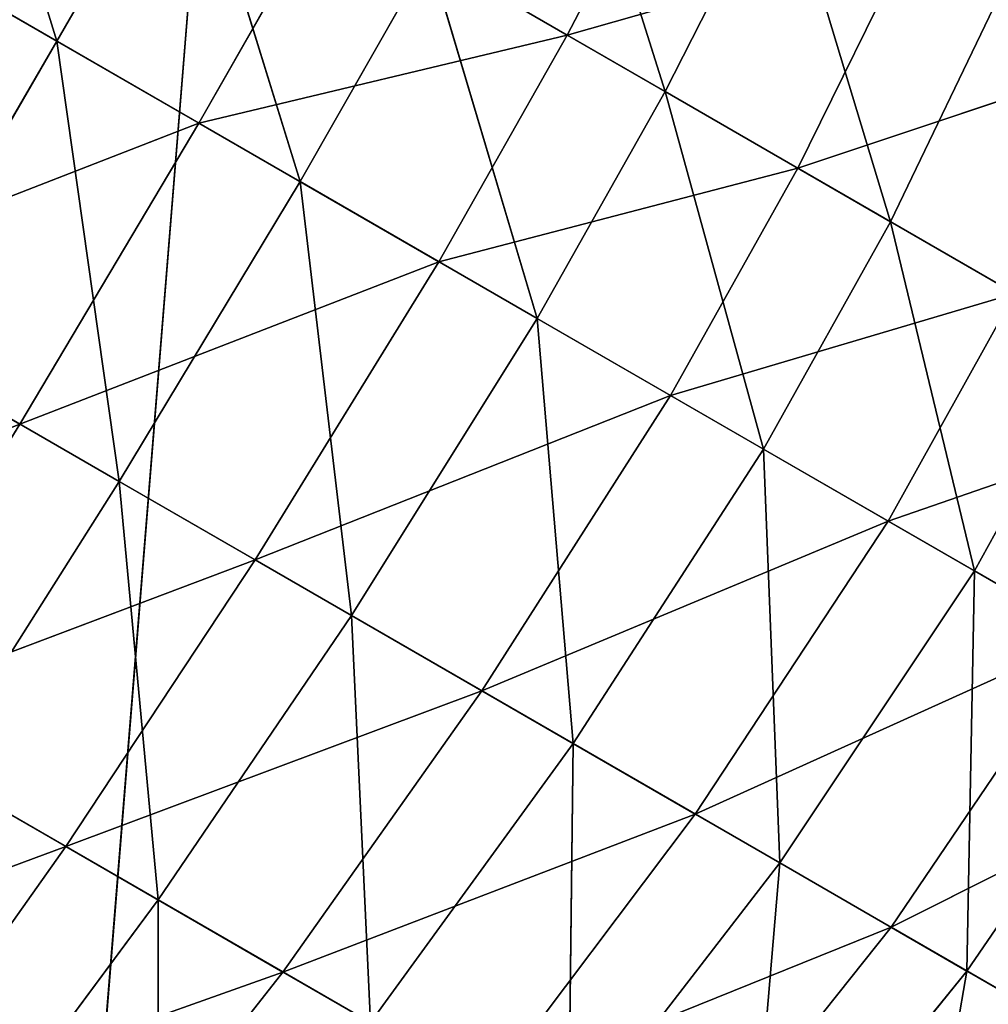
# Model space of a CAD drawing. Extents: x 604 to 1164, y 0 to 1306.
# Tile 223 of 256: x 891 to 906, y 378 to 393. Entities that reach past the tile are written whole.
import ezdxf

# ---------------------------------------------------------------- set-up
doc = ezdxf.new("R2010")
doc.units = 0
doc.header["$LTSCALE"] = 25.4
doc.layers.get('0').update_dxf_attribs({"color": 13, "linetype": 'CONTINUOUS'})

# ---------------------------------------------------------------- blocks, each defined once
blk = doc.blocks.new('MIST-8942_STL')
at = {"color": 7}
for p, q in [((286.938, 132.858, 910.81), (290.672, 133.037, 912.966)), ((286.938, 132.858, 910.81), (290.672, 133.037, 912.966)), ((290.672, 133.037, 912.966), (287.979, 132.424, 917.595)), ((290.672, 133.037, 912.966), (287.979, 132.424, 917.595)), ((290.672, 133.037, 912.966), (288.942, 132.732, 907.367)), ((290.672, 133.037, 912.966), (288.942, 132.732, 907.367)), ((290.672, 133.037, 912.966), (292.661, 132.91, 909.514)), ((290.672, 133.037, 912.966), (292.661, 132.91, 909.514)), ((290.672, 133.037, 912.966), (294.391, 132.6, 915.113)), ((290.672, 133.037, 912.966), (294.391, 132.6, 915.113)), ((290.672, 133.037, 912.966), (291.622, 131.996, 919.699)), ((290.672, 133.037, 912.966), (291.622, 131.996, 919.699)), ((294.391, 132.6, 915.113), (292.661, 132.91, 909.514)), ((294.391, 132.6, 915.113), (292.661, 132.91, 909.514)), ((291.622, 131.996, 919.699), (294.391, 132.6, 915.113)), ((291.622, 131.996, 919.699), (294.391, 132.6, 915.113)), ((294.391, 132.6, 915.113), (296.364, 132.475, 911.652)), ((294.391, 132.6, 915.113), (296.364, 132.475, 911.652)), ((294.391, 132.6, 915.113), (298.018, 131.557, 917.207)), ((294.391, 132.6, 915.113), (298.018, 131.557, 917.207)), ((294.391, 132.6, 915.113), (295.175, 130.974, 921.75)), ((294.391, 132.6, 915.113), (295.175, 130.974, 921.75)), ((291.622, 131.996, 919.699), (287.979, 132.424, 917.595)), ((291.622, 131.996, 919.699), (287.979, 132.424, 917.595)), ((296.364, 132.475, 911.652), (299.976, 131.436, 913.737)), ((298.018, 131.557, 917.207), (296.364, 132.475, 911.652)), ((298.018, 131.557, 917.207), (296.364, 132.475, 911.652)), ((296.364, 132.475, 911.652), (299.976, 131.436, 913.737)), ((291.622, 131.996, 919.699), (288.814, 130.767, 924.133)), ((291.622, 131.996, 919.699), (288.814, 130.767, 924.133)), ((291.622, 131.996, 919.699), (295.175, 130.974, 921.75)), ((291.622, 131.996, 919.699), (295.175, 130.974, 921.75)), ((291.622, 131.996, 919.699), (292.218, 129.788, 926.098)), ((291.622, 131.996, 919.699), (292.218, 129.788, 926.098)), ((299.976, 131.436, 913.737), (298.228, 131.812, 908.192)), ((299.976, 131.436, 913.737), (298.228, 131.812, 908.192)), ((295.175, 130.974, 921.75), (298.018, 131.557, 917.207)), ((295.175, 130.974, 921.75), (298.018, 131.557, 917.207)), ((298.018, 131.557, 917.207), (299.976, 131.436, 913.737)), ((298.018, 131.557, 917.207), (299.976, 131.436, 913.737)), ((298.018, 131.557, 917.207), (301.479, 129.928, 919.206)), ((298.018, 131.557, 917.207), (301.479, 129.928, 919.206)), ((298.018, 131.557, 917.207), (298.567, 129.379, 923.708)), ((298.018, 131.557, 917.207), (298.567, 129.379, 923.708)), ((299.976, 131.436, 913.737), (301.759, 130.797, 910.231)), ((299.976, 131.436, 913.737), (301.759, 130.797, 910.231)), ((299.976, 131.436, 913.737), (303.423, 129.815, 915.728)), ((301.479, 129.928, 919.206), (299.976, 131.436, 913.737)), ((301.479, 129.928, 919.206), (299.976, 131.436, 913.737)), ((299.976, 131.436, 913.737), (303.423, 129.815, 915.728)), ((292.218, 129.788, 926.098), (295.175, 130.974, 921.75)), ((292.218, 129.788, 926.098), (295.175, 130.974, 921.75)), ((295.175, 130.974, 921.75), (298.567, 129.379, 923.708)), ((295.175, 130.974, 921.75), (298.567, 129.379, 923.708)), ((295.175, 130.974, 921.75), (295.467, 128.26, 927.974)), ((295.175, 130.974, 921.75), (295.467, 128.26, 927.974)), ((292.218, 129.788, 926.098), (288.814, 130.767, 924.133)), ((292.218, 129.788, 926.098), (288.814, 130.767, 924.133)), ((303.423, 129.815, 915.728), (301.759, 130.797, 910.231)), ((303.423, 129.815, 915.728), (301.759, 130.797, 910.231)), ((298.567, 129.379, 923.708), (301.479, 129.928, 919.206)), ((298.567, 129.379, 923.708), (301.479, 129.928, 919.206)), ((301.479, 129.928, 919.206), (303.423, 129.815, 915.728)), ((301.479, 129.928, 919.206), (303.423, 129.815, 915.728)), ((301.479, 129.928, 919.206), (304.705, 127.748, 921.068)), ((301.479, 129.928, 919.206), (304.705, 127.748, 921.068)), ((301.479, 129.928, 919.206), (301.727, 127.242, 925.533)), ((301.479, 129.928, 919.206), (301.727, 127.242, 925.533)), ((303.423, 129.815, 915.728), (305.129, 129.211, 912.176)), ((303.423, 129.815, 915.728), (305.129, 129.211, 912.176)), ((303.423, 129.815, 915.728), (306.635, 127.643, 917.582)), ((304.705, 127.748, 921.068), (303.423, 129.815, 915.728)), ((304.705, 127.748, 921.068), (303.423, 129.815, 915.728)), ((303.423, 129.815, 915.728), (306.635, 127.643, 917.582)), ((292.218, 129.788, 926.098), (289.188, 128.016, 930.189)), ((292.218, 129.788, 926.098), (289.188, 128.016, 930.189)), ((292.218, 129.788, 926.098), (295.467, 128.26, 927.974)), ((292.218, 129.788, 926.098), (295.467, 128.26, 927.974)), ((292.218, 129.788, 926.098), (292.223, 126.588, 931.942)), ((292.218, 129.788, 926.098), (292.223, 126.588, 931.942)), ((295.467, 128.26, 927.974), (298.567, 129.379, 923.708)), ((295.467, 128.26, 927.974), (298.567, 129.379, 923.708)), ((298.567, 129.379, 923.708), (298.494, 126.213, 929.722)), ((298.567, 129.379, 923.708), (298.494, 126.213, 929.722)), ((298.567, 129.379, 923.708), (301.727, 127.242, 925.533)), ((298.567, 129.379, 923.708), (301.727, 127.242, 925.533)), ((301.727, 127.242, 925.533), (304.705, 127.748, 921.068)), ((301.727, 127.242, 925.533), (304.705, 127.748, 921.068)), ((304.705, 127.748, 921.068), (304.591, 124.608, 927.187)), ((304.705, 127.748, 921.068), (304.591, 124.608, 927.187)), ((304.705, 127.748, 921.068), (306.635, 127.643, 917.582)), ((304.705, 127.748, 921.068), (306.635, 127.643, 917.582)), ((304.705, 127.748, 921.068), (307.629, 125.059, 922.756)), ((304.705, 127.748, 921.068), (307.629, 125.059, 922.756)), ((298.494, 126.213, 929.722), (301.727, 127.242, 925.533)), ((298.494, 126.213, 929.722), (301.727, 127.242, 925.533)), ((301.727, 127.242, 925.533), (301.238, 123.69, 931.306)), ((301.727, 127.242, 925.533), (301.238, 123.69, 931.306)), ((301.727, 127.242, 925.533), (304.591, 124.608, 927.187)), ((301.727, 127.242, 925.533), (304.591, 124.608, 927.187)), ((304.591, 124.608, 927.187), (307.629, 125.059, 922.756)), ((304.591, 124.608, 927.187), (307.629, 125.059, 922.756)), ((304.591, 124.608, 927.187), (301.238, 123.69, 931.306)), ((304.591, 124.608, 927.187), (301.238, 123.69, 931.306)), ((303.643, 120.741, 932.695), (304.591, 124.608, 927.187)), ((303.643, 120.741, 932.695), (304.591, 124.608, 927.187)), ((304.591, 124.608, 927.187), (307.102, 121.53, 928.636)), ((304.591, 124.608, 927.187), (307.102, 121.53, 928.636)), ((306.097, 82.731, 928.056), (303.431, 79.832, 926.517)), ((306.097, 82.731, 928.056), (303.431, 79.832, 926.517)), ((309.165, 82.316, 923.643), (303.431, 79.832, 926.517)), ((309.165, 82.316, 923.643), (303.431, 79.832, 926.517)), ((300.126, 80.799, 930.664), (303.431, 79.832, 926.517)), ((300.126, 80.799, 930.664), (303.431, 79.832, 926.517)), ((303.431, 79.832, 926.517), (297.256, 78.469, 929.007)), ((303.431, 79.832, 926.517), (297.256, 78.469, 929.007)), ((303.431, 79.832, 926.517), (300.435, 77.4, 924.787)), ((303.431, 79.832, 926.517), (300.435, 77.4, 924.787)), ((303.431, 79.832, 926.517), (306.444, 79.357, 922.073)), ((303.431, 79.832, 926.517), (306.444, 79.357, 922.073)), ((306.444, 79.357, 922.073), (300.435, 77.4, 924.787)), ((306.444, 79.357, 922.073), (300.435, 77.4, 924.787)), ((308.367, 79.455, 918.582), (303.387, 76.875, 920.307)), ((308.367, 79.455, 918.582), (303.387, 76.875, 920.307)), ((306.444, 79.357, 922.073), (303.387, 76.875, 920.307)), ((306.444, 79.357, 922.073), (303.387, 76.875, 920.307)), ((297.256, 78.469, 929.007), (294.129, 76.635, 927.202)), ((297.256, 78.469, 929.007), (294.129, 76.635, 927.202)), ((297.256, 78.469, 929.007), (300.435, 77.4, 924.787)), ((297.256, 78.469, 929.007), (300.435, 77.4, 924.787)), ((290.973, 78.354, 931.22), (294.129, 76.635, 927.202)), ((290.973, 78.354, 931.22), (294.129, 76.635, 927.202)), ((302.003, 75.037, 914.908), (306.986, 77.56, 913.248)), ((302.003, 75.037, 914.908), (306.986, 77.56, 913.248)), ((300.435, 77.4, 924.787), (294.129, 76.635, 927.202)), ((300.435, 77.4, 924.787), (294.129, 76.635, 927.202)), ((300.435, 77.4, 924.787), (297.17, 75.485, 922.902)), ((300.435, 77.4, 924.787), (297.17, 75.485, 922.902)), ((300.435, 77.4, 924.787), (303.387, 76.875, 920.307)), ((300.435, 77.4, 924.787), (303.387, 76.875, 920.307)), ((294.129, 76.635, 927.202), (287.87, 77.138, 929.428)), ((287.87, 77.138, 929.428), (290.807, 75.334, 925.284)), ((287.87, 77.138, 929.428), (290.807, 75.334, 925.284)), ((294.129, 76.635, 927.202), (287.87, 77.138, 929.428)), ((300.054, 74.92, 918.383), (305.322, 76.983, 916.824)), ((300.054, 74.92, 918.383), (305.322, 76.983, 916.824)), ((305.322, 76.983, 916.824), (302.003, 75.037, 914.908)), ((305.322, 76.983, 916.824), (302.003, 75.037, 914.908)), ((303.387, 76.875, 920.307), (305.322, 76.983, 916.824)), ((303.387, 76.875, 920.307), (305.322, 76.983, 916.824)), ((303.387, 76.875, 920.307), (297.17, 75.485, 922.902)), ((303.387, 76.875, 920.307), (297.17, 75.485, 922.902)), ((303.387, 76.875, 920.307), (300.054, 74.92, 918.383)), ((303.387, 76.875, 920.307), (300.054, 74.92, 918.383)), ((294.129, 76.635, 927.202), (290.807, 75.334, 925.284)), ((294.129, 76.635, 927.202), (290.807, 75.334, 925.284)), ((294.129, 76.635, 927.202), (297.17, 75.485, 922.902)), ((294.129, 76.635, 927.202), (297.17, 75.485, 922.902)), ((290.807, 75.334, 925.284), (284.648, 76.444, 927.568)), ((290.807, 75.334, 925.284), (284.648, 76.444, 927.568)), ((298.478, 73.657, 912.873), (303.742, 75.658, 911.375)), ((298.478, 73.657, 912.873), (303.742, 75.658, 911.375)), ((302.003, 75.037, 914.908), (303.742, 75.658, 911.375)), ((302.003, 75.037, 914.908), (303.742, 75.658, 911.375)), ((297.17, 75.485, 922.902), (290.807, 75.334, 925.284)), ((297.17, 75.485, 922.902), (290.807, 75.334, 925.284)), ((297.17, 75.485, 922.902), (293.702, 74.127, 920.9)), ((297.17, 75.485, 922.902), (293.702, 74.127, 920.9)), ((297.17, 75.485, 922.902), (300.054, 74.92, 918.383)), ((297.17, 75.485, 922.902), (300.054, 74.92, 918.383)), ((290.807, 75.334, 925.284), (287.358, 74.592, 923.293)), ((290.807, 75.334, 925.284), (287.358, 74.592, 923.293)), ((290.807, 75.334, 925.284), (293.702, 74.127, 920.9)), ((290.807, 75.334, 925.284), (293.702, 74.127, 920.9)), ((296.514, 73.534, 916.339), (302.003, 75.037, 914.908)), ((296.514, 73.534, 916.339), (302.003, 75.037, 914.908)), ((302.003, 75.037, 914.908), (298.478, 73.657, 912.873)), ((302.003, 75.037, 914.908), (298.478, 73.657, 912.873)), ((300.054, 74.92, 918.383), (302.003, 75.037, 914.908)), ((300.054, 74.92, 918.383), (302.003, 75.037, 914.908)), ((300.054, 74.92, 918.383), (293.702, 74.127, 920.9)), ((300.054, 74.92, 918.383), (293.702, 74.127, 920.9)), ((300.054, 74.92, 918.383), (296.514, 73.534, 916.339)), ((300.054, 74.92, 918.383), (296.514, 73.534, 916.339)), ((293.702, 74.127, 920.9), (287.358, 74.592, 923.293)), ((287.358, 74.592, 923.293), (290.102, 73.352, 918.821)), ((287.358, 74.592, 923.293), (290.102, 73.352, 918.821)), ((293.702, 74.127, 920.9), (287.358, 74.592, 923.293)), ((290.102, 73.352, 918.821), (283.854, 74.424, 921.269)), ((290.102, 73.352, 918.821), (283.854, 74.424, 921.269)), ((298.478, 73.657, 912.873), (300.296, 74.308, 909.385)), ((298.478, 73.657, 912.873), (300.296, 74.308, 909.385)), ((293.702, 74.127, 920.9), (290.102, 73.352, 918.821)), ((293.702, 74.127, 920.9), (290.102, 73.352, 918.821)), ((293.702, 74.127, 920.9), (296.514, 73.534, 916.339)), ((293.702, 74.127, 920.9), (296.514, 73.534, 916.339)), ((292.84, 72.743, 914.218), (298.478, 73.657, 912.873)), ((292.84, 72.743, 914.218), (298.478, 73.657, 912.873)), ((298.478, 73.657, 912.873), (294.819, 72.869, 910.76)), ((298.478, 73.657, 912.873), (294.819, 72.869, 910.76)), ((296.514, 73.534, 916.339), (298.478, 73.657, 912.873)), ((296.514, 73.534, 916.339), (298.478, 73.657, 912.873)), ((296.514, 73.534, 916.339), (290.102, 73.352, 918.821)), ((296.514, 73.534, 916.339), (290.102, 73.352, 918.821)), ((296.514, 73.534, 916.339), (292.84, 72.743, 914.218)), ((296.514, 73.534, 916.339), (292.84, 72.743, 914.218)), ((290.102, 73.352, 918.821), (286.443, 73.177, 916.709)), ((290.102, 73.352, 918.821), (286.443, 73.177, 916.709)), ((290.102, 73.352, 918.821), (292.84, 72.743, 914.218)), ((290.102, 73.352, 918.821), (292.84, 72.743, 914.218)), ((292.84, 72.743, 914.218), (286.443, 73.177, 916.709)), ((292.84, 72.743, 914.218), (286.443, 73.177, 916.709)), ((292.84, 72.743, 914.218), (289.105, 72.564, 912.062)), ((292.84, 72.743, 914.218), (289.105, 72.564, 912.062)), ((292.84, 72.743, 914.218), (294.819, 72.869, 910.76)), ((292.84, 72.743, 914.218), (294.819, 72.869, 910.76)), ((283.508, 4.65, 1026), (303.624, 4.65, 776.811)), ((283.508, 4.65, 1026), (303.624, 4.65, 776.811))]:
    blk.add_line(p, q, dxfattribs=at)
mesh = blk.add_polyface(dxfattribs=at)
corners = [(290.672, 133.037, 912.966), (288.942, 132.732, 907.367), (286.938, 132.858, 910.81)]
mesh.append_faces([[corners[k] for k in face] for face in [(0, 1, 2)]], dxfattribs={"color": 7})
mesh = blk.add_polyface(dxfattribs=at)
corners = [(287.979, 132.424, 917.595), (290.672, 133.037, 912.966), (286.938, 132.858, 910.81)]
mesh.append_faces([[corners[k] for k in face] for face in [(0, 1, 2)]], dxfattribs={"color": 7})
mesh = blk.add_polyface(dxfattribs=at)
corners = [(291.622, 131.996, 919.699), (290.672, 133.037, 912.966), (287.979, 132.424, 917.595)]
mesh.append_faces([[corners[k] for k in face] for face in [(0, 1, 2)]], dxfattribs={"color": 7})
mesh = blk.add_polyface(dxfattribs=at)
corners = [(290.672, 133.037, 912.966), (292.661, 132.91, 909.514), (288.942, 132.732, 907.367)]
mesh.append_faces([[corners[k] for k in face] for face in [(0, 1, 2)]], dxfattribs={"color": 7})
mesh = blk.add_polyface(dxfattribs=at)
corners = [(294.391, 132.6, 915.113), (292.661, 132.91, 909.514), (290.672, 133.037, 912.966)]
mesh.append_faces([[corners[k] for k in face] for face in [(0, 1, 2)]], dxfattribs={"color": 7})
mesh = blk.add_polyface(dxfattribs=at)
corners = [(291.622, 131.996, 919.699), (294.391, 132.6, 915.113), (290.672, 133.037, 912.966)]
mesh.append_faces([[corners[k] for k in face] for face in [(0, 1, 2)]], dxfattribs={"color": 7})
mesh = blk.add_polyface(dxfattribs=at)
corners = [(294.391, 132.6, 915.113), (296.364, 132.475, 911.652), (292.661, 132.91, 909.514)]
mesh.append_faces([[corners[k] for k in face] for face in [(0, 1, 2)]], dxfattribs={"color": 7})
mesh = blk.add_polyface(dxfattribs=at)
corners = [(295.175, 130.974, 921.75), (294.391, 132.6, 915.113), (291.622, 131.996, 919.699)]
mesh.append_faces([[corners[k] for k in face] for face in [(0, 1, 2)]], dxfattribs={"color": 7})
mesh = blk.add_polyface(dxfattribs=at)
corners = [(298.018, 131.557, 917.207), (296.364, 132.475, 911.652), (294.391, 132.6, 915.113)]
mesh.append_faces([[corners[k] for k in face] for face in [(0, 1, 2)]], dxfattribs={"color": 7})
mesh = blk.add_polyface(dxfattribs=at)
corners = [(295.175, 130.974, 921.75), (298.018, 131.557, 917.207), (294.391, 132.6, 915.113)]
mesh.append_faces([[corners[k] for k in face] for face in [(0, 1, 2)]], dxfattribs={"color": 7})
mesh = blk.add_polyface(dxfattribs=at)
corners = [(288.814, 130.767, 924.133), (291.622, 131.996, 919.699), (287.979, 132.424, 917.595)]
mesh.append_faces([[corners[k] for k in face] for face in [(0, 1, 2)]], dxfattribs={"color": 7})
mesh = blk.add_polyface(dxfattribs=at)
corners = [(299.976, 131.436, 913.737), (298.228, 131.812, 908.192), (296.364, 132.475, 911.652)]
mesh.append_faces([[corners[k] for k in face] for face in [(0, 1, 2)]], dxfattribs={"color": 7})
mesh = blk.add_polyface(dxfattribs=at)
corners = [(298.018, 131.557, 917.207), (299.976, 131.436, 913.737), (296.364, 132.475, 911.652)]
mesh.append_faces([[corners[k] for k in face] for face in [(0, 1, 2)]], dxfattribs={"color": 7})
mesh = blk.add_polyface(dxfattribs=at)
corners = [(292.218, 129.788, 926.098), (291.622, 131.996, 919.699), (288.814, 130.767, 924.133)]
mesh.append_faces([[corners[k] for k in face] for face in [(0, 1, 2)]], dxfattribs={"color": 7})
mesh = blk.add_polyface(dxfattribs=at)
corners = [(292.218, 129.788, 926.098), (295.175, 130.974, 921.75), (291.622, 131.996, 919.699)]
mesh.append_faces([[corners[k] for k in face] for face in [(0, 1, 2)]], dxfattribs={"color": 7})
mesh = blk.add_polyface(dxfattribs=at)
corners = [(299.976, 131.436, 913.737), (301.759, 130.797, 910.231), (298.228, 131.812, 908.192)]
mesh.append_faces([[corners[k] for k in face] for face in [(0, 1, 2)]], dxfattribs={"color": 7})
mesh = blk.add_polyface(dxfattribs=at)
corners = [(298.567, 129.379, 923.708), (298.018, 131.557, 917.207), (295.175, 130.974, 921.75)]
mesh.append_faces([[corners[k] for k in face] for face in [(0, 1, 2)]], dxfattribs={"color": 7})
mesh = blk.add_polyface(dxfattribs=at)
corners = [(301.479, 129.928, 919.206), (299.976, 131.436, 913.737), (298.018, 131.557, 917.207)]
mesh.append_faces([[corners[k] for k in face] for face in [(0, 1, 2)]], dxfattribs={"color": 7})
mesh = blk.add_polyface(dxfattribs=at)
corners = [(298.567, 129.379, 923.708), (301.479, 129.928, 919.206), (298.018, 131.557, 917.207)]
mesh.append_faces([[corners[k] for k in face] for face in [(0, 1, 2)]], dxfattribs={"color": 7})
mesh = blk.add_polyface(dxfattribs=at)
corners = [(303.423, 129.815, 915.728), (301.759, 130.797, 910.231), (299.976, 131.436, 913.737)]
mesh.append_faces([[corners[k] for k in face] for face in [(0, 1, 2)]], dxfattribs={"color": 7})
mesh = blk.add_polyface(dxfattribs=at)
corners = [(301.479, 129.928, 919.206), (303.423, 129.815, 915.728), (299.976, 131.436, 913.737)]
mesh.append_faces([[corners[k] for k in face] for face in [(0, 1, 2)]], dxfattribs={"color": 7})
mesh = blk.add_polyface(dxfattribs=at)
corners = [(295.467, 128.26, 927.974), (295.175, 130.974, 921.75), (292.218, 129.788, 926.098)]
mesh.append_faces([[corners[k] for k in face] for face in [(0, 1, 2)]], dxfattribs={"color": 7})
mesh = blk.add_polyface(dxfattribs=at)
corners = [(295.467, 128.26, 927.974), (298.567, 129.379, 923.708), (295.175, 130.974, 921.75)]
mesh.append_faces([[corners[k] for k in face] for face in [(0, 1, 2)]], dxfattribs={"color": 7})
mesh = blk.add_polyface(dxfattribs=at)
corners = [(289.188, 128.016, 930.189), (292.218, 129.788, 926.098), (288.814, 130.767, 924.133)]
mesh.append_faces([[corners[k] for k in face] for face in [(0, 1, 2)]], dxfattribs={"color": 7})
mesh = blk.add_polyface(dxfattribs=at)
corners = [(303.423, 129.815, 915.728), (305.129, 129.211, 912.176), (301.759, 130.797, 910.231)]
mesh.append_faces([[corners[k] for k in face] for face in [(0, 1, 2)]], dxfattribs={"color": 7})
mesh = blk.add_polyface(dxfattribs=at)
corners = [(301.727, 127.242, 925.533), (301.479, 129.928, 919.206), (298.567, 129.379, 923.708)]
mesh.append_faces([[corners[k] for k in face] for face in [(0, 1, 2)]], dxfattribs={"color": 7})
mesh = blk.add_polyface(dxfattribs=at)
corners = [(304.705, 127.748, 921.068), (303.423, 129.815, 915.728), (301.479, 129.928, 919.206)]
mesh.append_faces([[corners[k] for k in face] for face in [(0, 1, 2)]], dxfattribs={"color": 7})
mesh = blk.add_polyface(dxfattribs=at)
corners = [(301.727, 127.242, 925.533), (304.705, 127.748, 921.068), (301.479, 129.928, 919.206)]
mesh.append_faces([[corners[k] for k in face] for face in [(0, 1, 2)]], dxfattribs={"color": 7})
mesh = blk.add_polyface(dxfattribs=at)
corners = [(306.635, 127.643, 917.582), (305.129, 129.211, 912.176), (303.423, 129.815, 915.728)]
mesh.append_faces([[corners[k] for k in face] for face in [(0, 1, 2)]], dxfattribs={"color": 7})
mesh = blk.add_polyface(dxfattribs=at)
corners = [(304.705, 127.748, 921.068), (306.635, 127.643, 917.582), (303.423, 129.815, 915.728)]
mesh.append_faces([[corners[k] for k in face] for face in [(0, 1, 2)]], dxfattribs={"color": 7})
mesh = blk.add_polyface(dxfattribs=at)
corners = [(292.223, 126.588, 931.942), (292.218, 129.788, 926.098), (289.188, 128.016, 930.189)]
mesh.append_faces([[corners[k] for k in face] for face in [(0, 1, 2)]], dxfattribs={"color": 7})
mesh = blk.add_polyface(dxfattribs=at)
corners = [(292.223, 126.588, 931.942), (295.467, 128.26, 927.974), (292.218, 129.788, 926.098)]
mesh.append_faces([[corners[k] for k in face] for face in [(0, 1, 2)]], dxfattribs={"color": 7})
mesh = blk.add_polyface(dxfattribs=at)
corners = [(298.494, 126.213, 929.722), (298.567, 129.379, 923.708), (295.467, 128.26, 927.974)]
mesh.append_faces([[corners[k] for k in face] for face in [(0, 1, 2)]], dxfattribs={"color": 7})
mesh = blk.add_polyface(dxfattribs=at)
corners = [(298.494, 126.213, 929.722), (301.727, 127.242, 925.533), (298.567, 129.379, 923.708)]
mesh.append_faces([[corners[k] for k in face] for face in [(0, 1, 2)]], dxfattribs={"color": 7})
mesh = blk.add_polyface(dxfattribs=at)
corners = [(304.591, 124.608, 927.187), (304.705, 127.748, 921.068), (301.727, 127.242, 925.533)]
mesh.append_faces([[corners[k] for k in face] for face in [(0, 1, 2)]], dxfattribs={"color": 7})
mesh = blk.add_polyface(dxfattribs=at)
corners = [(304.591, 124.608, 927.187), (307.629, 125.059, 922.756), (304.705, 127.748, 921.068)]
mesh.append_faces([[corners[k] for k in face] for face in [(0, 1, 2)]], dxfattribs={"color": 7})
mesh = blk.add_polyface(dxfattribs=at)
corners = [(307.629, 125.059, 922.756), (306.635, 127.643, 917.582), (304.705, 127.748, 921.068)]
mesh.append_faces([[corners[k] for k in face] for face in [(0, 1, 2)]], dxfattribs={"color": 7})
mesh = blk.add_polyface(dxfattribs=at)
corners = [(301.238, 123.69, 931.306), (301.727, 127.242, 925.533), (298.494, 126.213, 929.722)]
mesh.append_faces([[corners[k] for k in face] for face in [(0, 1, 2)]], dxfattribs={"color": 7})
mesh = blk.add_polyface(dxfattribs=at)
corners = [(301.238, 123.69, 931.306), (304.591, 124.608, 927.187), (301.727, 127.242, 925.533)]
mesh.append_faces([[corners[k] for k in face] for face in [(0, 1, 2)]], dxfattribs={"color": 7})
mesh = blk.add_polyface(dxfattribs=at)
corners = [(307.102, 121.53, 928.636), (307.629, 125.059, 922.756), (304.591, 124.608, 927.187)]
mesh.append_faces([[corners[k] for k in face] for face in [(0, 1, 2)]], dxfattribs={"color": 7})
mesh = blk.add_polyface(dxfattribs=at)
corners = [(303.643, 120.741, 932.695), (304.591, 124.608, 927.187), (301.238, 123.69, 931.306)]
mesh.append_faces([[corners[k] for k in face] for face in [(0, 1, 2)]], dxfattribs={"color": 7})
mesh = blk.add_polyface(dxfattribs=at)
corners = [(303.643, 120.741, 932.695), (307.102, 121.53, 928.636), (304.591, 124.608, 927.187)]
mesh.append_faces([[corners[k] for k in face] for face in [(0, 1, 2)]], dxfattribs={"color": 7})
mesh = blk.add_polyface(dxfattribs=at)
corners = [(300.126, 80.799, 930.664), (303.431, 79.832, 926.517), (306.097, 82.731, 928.056)]
mesh.append_faces([[corners[k] for k in face] for face in [(0, 1, 2)]], dxfattribs={"color": 7})
mesh = blk.add_polyface(dxfattribs=at)
corners = [(306.097, 82.731, 928.056), (303.431, 79.832, 926.517), (309.165, 82.316, 923.643)]
mesh.append_faces([[corners[k] for k in face] for face in [(0, 1, 2)]], dxfattribs={"color": 7})
mesh = blk.add_polyface(dxfattribs=at)
corners = [(303.431, 79.832, 926.517), (306.444, 79.357, 922.073), (309.165, 82.316, 923.643)]
mesh.append_faces([[corners[k] for k in face] for face in [(0, 1, 2)]], dxfattribs={"color": 7})
mesh = blk.add_polyface(dxfattribs=at)
corners = [(300.126, 80.799, 930.664), (297.256, 78.469, 929.007), (303.431, 79.832, 926.517)]
mesh.append_faces([[corners[k] for k in face] for face in [(0, 1, 2)]], dxfattribs={"color": 7})
mesh = blk.add_polyface(dxfattribs=at)
corners = [(297.256, 78.469, 929.007), (300.435, 77.4, 924.787), (303.431, 79.832, 926.517)]
mesh.append_faces([[corners[k] for k in face] for face in [(0, 1, 2)]], dxfattribs={"color": 7})
mesh = blk.add_polyface(dxfattribs=at)
corners = [(303.431, 79.832, 926.517), (300.435, 77.4, 924.787), (306.444, 79.357, 922.073)]
mesh.append_faces([[corners[k] for k in face] for face in [(0, 1, 2)]], dxfattribs={"color": 7})
mesh = blk.add_polyface(dxfattribs=at)
corners = [(300.435, 77.4, 924.787), (303.387, 76.875, 920.307), (306.444, 79.357, 922.073)]
mesh.append_faces([[corners[k] for k in face] for face in [(0, 1, 2)]], dxfattribs={"color": 7})
mesh = blk.add_polyface(dxfattribs=at)
corners = [(303.387, 76.875, 920.307), (305.322, 76.983, 916.824), (308.367, 79.455, 918.582)]
mesh.append_faces([[corners[k] for k in face] for face in [(0, 1, 2)]], dxfattribs={"color": 7})
mesh = blk.add_polyface(dxfattribs=at)
corners = [(306.444, 79.357, 922.073), (303.387, 76.875, 920.307), (308.367, 79.455, 918.582)]
mesh.append_faces([[corners[k] for k in face] for face in [(0, 1, 2)]], dxfattribs={"color": 7})
mesh = blk.add_polyface(dxfattribs=at)
corners = [(290.973, 78.354, 931.22), (294.129, 76.635, 927.202), (297.256, 78.469, 929.007)]
mesh.append_faces([[corners[k] for k in face] for face in [(0, 1, 2)]], dxfattribs={"color": 7})
mesh = blk.add_polyface(dxfattribs=at)
corners = [(297.256, 78.469, 929.007), (294.129, 76.635, 927.202), (300.435, 77.4, 924.787)]
mesh.append_faces([[corners[k] for k in face] for face in [(0, 1, 2)]], dxfattribs={"color": 7})
mesh = blk.add_polyface(dxfattribs=at)
corners = [(306.986, 77.56, 913.248), (303.742, 75.658, 911.375), (308.348, 78.594, 909.647)]
mesh.append_faces([[corners[k] for k in face] for face in [(0, 1, 2)]], dxfattribs={"color": 7})
mesh = blk.add_polyface(dxfattribs=at)
corners = [(290.973, 78.354, 931.22), (287.87, 77.138, 929.428), (294.129, 76.635, 927.202)]
mesh.append_faces([[corners[k] for k in face] for face in [(0, 1, 2)]], dxfattribs={"color": 7})
mesh = blk.add_polyface(dxfattribs=at)
corners = [(305.322, 76.983, 916.824), (302.003, 75.037, 914.908), (306.986, 77.56, 913.248)]
mesh.append_faces([[corners[k] for k in face] for face in [(0, 1, 2)]], dxfattribs={"color": 7})
mesh = blk.add_polyface(dxfattribs=at)
corners = [(302.003, 75.037, 914.908), (303.742, 75.658, 911.375), (306.986, 77.56, 913.248)]
mesh.append_faces([[corners[k] for k in face] for face in [(0, 1, 2)]], dxfattribs={"color": 7})
mesh = blk.add_polyface(dxfattribs=at)
corners = [(294.129, 76.635, 927.202), (297.17, 75.485, 922.902), (300.435, 77.4, 924.787)]
mesh.append_faces([[corners[k] for k in face] for face in [(0, 1, 2)]], dxfattribs={"color": 7})
mesh = blk.add_polyface(dxfattribs=at)
corners = [(300.435, 77.4, 924.787), (297.17, 75.485, 922.902), (303.387, 76.875, 920.307)]
mesh.append_faces([[corners[k] for k in face] for face in [(0, 1, 2)]], dxfattribs={"color": 7})
mesh = blk.add_polyface(dxfattribs=at)
corners = [(287.87, 77.138, 929.428), (284.648, 76.444, 927.568), (290.807, 75.334, 925.284)]
mesh.append_faces([[corners[k] for k in face] for face in [(0, 1, 2)]], dxfattribs={"color": 7})
mesh = blk.add_polyface(dxfattribs=at)
corners = [(287.87, 77.138, 929.428), (290.807, 75.334, 925.284), (294.129, 76.635, 927.202)]
mesh.append_faces([[corners[k] for k in face] for face in [(0, 1, 2)]], dxfattribs={"color": 7})
mesh = blk.add_polyface(dxfattribs=at)
corners = [(303.387, 76.875, 920.307), (300.054, 74.92, 918.383), (305.322, 76.983, 916.824)]
mesh.append_faces([[corners[k] for k in face] for face in [(0, 1, 2)]], dxfattribs={"color": 7})
mesh = blk.add_polyface(dxfattribs=at)
corners = [(300.054, 74.92, 918.383), (302.003, 75.037, 914.908), (305.322, 76.983, 916.824)]
mesh.append_faces([[corners[k] for k in face] for face in [(0, 1, 2)]], dxfattribs={"color": 7})
mesh = blk.add_polyface(dxfattribs=at)
corners = [(297.17, 75.485, 922.902), (300.054, 74.92, 918.383), (303.387, 76.875, 920.307)]
mesh.append_faces([[corners[k] for k in face] for face in [(0, 1, 2)]], dxfattribs={"color": 7})
mesh = blk.add_polyface(dxfattribs=at)
corners = [(294.129, 76.635, 927.202), (290.807, 75.334, 925.284), (297.17, 75.485, 922.902)]
mesh.append_faces([[corners[k] for k in face] for face in [(0, 1, 2)]], dxfattribs={"color": 7})
mesh = blk.add_polyface(dxfattribs=at)
corners = [(284.648, 76.444, 927.568), (287.358, 74.592, 923.293), (290.807, 75.334, 925.284)]
mesh.append_faces([[corners[k] for k in face] for face in [(0, 1, 2)]], dxfattribs={"color": 7})
mesh = blk.add_polyface(dxfattribs=at)
corners = [(302.003, 75.037, 914.908), (298.478, 73.657, 912.873), (303.742, 75.658, 911.375)]
mesh.append_faces([[corners[k] for k in face] for face in [(0, 1, 2)]], dxfattribs={"color": 7})
mesh = blk.add_polyface(dxfattribs=at)
corners = [(298.478, 73.657, 912.873), (300.296, 74.308, 909.385), (303.742, 75.658, 911.375)]
mesh.append_faces([[corners[k] for k in face] for face in [(0, 1, 2)]], dxfattribs={"color": 7})
mesh = blk.add_polyface(dxfattribs=at)
corners = [(290.807, 75.334, 925.284), (293.702, 74.127, 920.9), (297.17, 75.485, 922.902)]
mesh.append_faces([[corners[k] for k in face] for face in [(0, 1, 2)]], dxfattribs={"color": 7})
mesh = blk.add_polyface(dxfattribs=at)
corners = [(297.17, 75.485, 922.902), (293.702, 74.127, 920.9), (300.054, 74.92, 918.383)]
mesh.append_faces([[corners[k] for k in face] for face in [(0, 1, 2)]], dxfattribs={"color": 7})
mesh = blk.add_polyface(dxfattribs=at)
corners = [(290.807, 75.334, 925.284), (287.358, 74.592, 923.293), (293.702, 74.127, 920.9)]
mesh.append_faces([[corners[k] for k in face] for face in [(0, 1, 2)]], dxfattribs={"color": 7})
mesh = blk.add_polyface(dxfattribs=at)
corners = [(300.054, 74.92, 918.383), (296.514, 73.534, 916.339), (302.003, 75.037, 914.908)]
mesh.append_faces([[corners[k] for k in face] for face in [(0, 1, 2)]], dxfattribs={"color": 7})
mesh = blk.add_polyface(dxfattribs=at)
corners = [(296.514, 73.534, 916.339), (298.478, 73.657, 912.873), (302.003, 75.037, 914.908)]
mesh.append_faces([[corners[k] for k in face] for face in [(0, 1, 2)]], dxfattribs={"color": 7})
mesh = blk.add_polyface(dxfattribs=at)
corners = [(293.702, 74.127, 920.9), (296.514, 73.534, 916.339), (300.054, 74.92, 918.383)]
mesh.append_faces([[corners[k] for k in face] for face in [(0, 1, 2)]], dxfattribs={"color": 7})
mesh = blk.add_polyface(dxfattribs=at)
corners = [(287.358, 74.592, 923.293), (283.854, 74.424, 921.269), (290.102, 73.352, 918.821)]
mesh.append_faces([[corners[k] for k in face] for face in [(0, 1, 2)]], dxfattribs={"color": 7})
mesh = blk.add_polyface(dxfattribs=at)
corners = [(287.358, 74.592, 923.293), (290.102, 73.352, 918.821), (293.702, 74.127, 920.9)]
mesh.append_faces([[corners[k] for k in face] for face in [(0, 1, 2)]], dxfattribs={"color": 7})
mesh = blk.add_polyface(dxfattribs=at)
corners = [(283.854, 74.424, 921.269), (286.443, 73.177, 916.709), (290.102, 73.352, 918.821)]
mesh.append_faces([[corners[k] for k in face] for face in [(0, 1, 2)]], dxfattribs={"color": 7})
mesh = blk.add_polyface(dxfattribs=at)
corners = [(298.478, 73.657, 912.873), (294.819, 72.869, 910.76), (300.296, 74.308, 909.385)]
mesh.append_faces([[corners[k] for k in face] for face in [(0, 1, 2)]], dxfattribs={"color": 7})
mesh = blk.add_polyface(dxfattribs=at)
corners = [(293.702, 74.127, 920.9), (290.102, 73.352, 918.821), (296.514, 73.534, 916.339)]
mesh.append_faces([[corners[k] for k in face] for face in [(0, 1, 2)]], dxfattribs={"color": 7})
mesh = blk.add_polyface(dxfattribs=at)
corners = [(296.514, 73.534, 916.339), (292.84, 72.743, 914.218), (298.478, 73.657, 912.873)]
mesh.append_faces([[corners[k] for k in face] for face in [(0, 1, 2)]], dxfattribs={"color": 7})
mesh = blk.add_polyface(dxfattribs=at)
corners = [(292.84, 72.743, 914.218), (294.819, 72.869, 910.76), (298.478, 73.657, 912.873)]
mesh.append_faces([[corners[k] for k in face] for face in [(0, 1, 2)]], dxfattribs={"color": 7})
mesh = blk.add_polyface(dxfattribs=at)
corners = [(290.102, 73.352, 918.821), (292.84, 72.743, 914.218), (296.514, 73.534, 916.339)]
mesh.append_faces([[corners[k] for k in face] for face in [(0, 1, 2)]], dxfattribs={"color": 7})
mesh = blk.add_polyface(dxfattribs=at)
corners = [(290.102, 73.352, 918.821), (286.443, 73.177, 916.709), (292.84, 72.743, 914.218)]
mesh.append_faces([[corners[k] for k in face] for face in [(0, 1, 2)]], dxfattribs={"color": 7})
mesh = blk.add_polyface(dxfattribs=at)
corners = [(286.443, 73.177, 916.709), (289.105, 72.564, 912.062), (292.84, 72.743, 914.218)]
mesh.append_faces([[corners[k] for k in face] for face in [(0, 1, 2)]], dxfattribs={"color": 7})
mesh = blk.add_polyface(dxfattribs=at)
corners = [(292.84, 72.743, 914.218), (289.105, 72.564, 912.062), (294.819, 72.869, 910.76)]
mesh.append_faces([[corners[k] for k in face] for face in [(0, 1, 2)]], dxfattribs={"color": 7})
mesh = blk.add_polyface(dxfattribs=at)
corners = [(283.508, 4.65, 1026), (303.624, 4.65, 776.811), (263.391, 4.65, 776.811)]
mesh.append_faces([[corners[k] for k in face] for face in [(0, 1, 2)]], dxfattribs={"color": 7})
mesh = blk.add_polyface(dxfattribs=at)
corners = [(283.508, 4.65, 1026), (417.124, 4.65, 814.702), (381.499, 4.65, 796.005)]
mesh.append_faces([[corners[k] for k in face] for face in [(0, 1, 2)]], dxfattribs={"color": 7})
mesh = blk.add_polyface(dxfattribs=at)
corners = [(283.508, 4.65, 1026), (381.499, 4.65, 796.005), (343.336, 4.65, 783.265)]
mesh.append_faces([[corners[k] for k in face] for face in [(0, 1, 2)]], dxfattribs={"color": 7})
mesh = blk.add_polyface(dxfattribs=at)
corners = [(283.508, 4.65, 1026), (343.336, 4.65, 783.265), (303.624, 4.65, 776.811)]
mesh.append_faces([[corners[k] for k in face] for face in [(0, 1, 2)]], dxfattribs={"color": 7})
mesh = blk.add_polyface(dxfattribs=at)
corners = [(283.508, 4.65, 1026), (500.014, 4.65, 901), (477.159, 4.65, 867.889)]
mesh.append_faces([[corners[k] for k in face] for face in [(0, 1, 2)]], dxfattribs={"color": 7})
mesh = blk.add_polyface(dxfattribs=at)
corners = [(283.508, 4.65, 1026), (477.159, 4.65, 867.889), (449.288, 4.65, 838.872)]
mesh.append_faces([[corners[k] for k in face] for face in [(0, 1, 2)]], dxfattribs={"color": 7})
mesh = blk.add_polyface(dxfattribs=at)
corners = [(283.508, 4.65, 1026), (449.288, 4.65, 838.872), (417.124, 4.65, 814.702)]
mesh.append_faces([[corners[k] for k in face] for face in [(0, 1, 2)]], dxfattribs={"color": 7})
mesh = blk.add_polyface(dxfattribs=at)
corners = [(283.508, 4.65, 1026), (517.262, 4.65, 937.349), (500.014, 4.65, 901)]
mesh.append_faces([[corners[k] for k in face] for face in [(0, 1, 2)]], dxfattribs={"color": 7})

msp = doc.modelspace()

# ---------------------------------------------------------------- block references
at = {"color": 0, "extrusion": (0, -1, -3.82857e-16)}
msp.add_blockref('MIST-8942_STL', (600.607, 682.573, -1306), dxfattribs=at)

doc.saveas('drawing.dxf')
